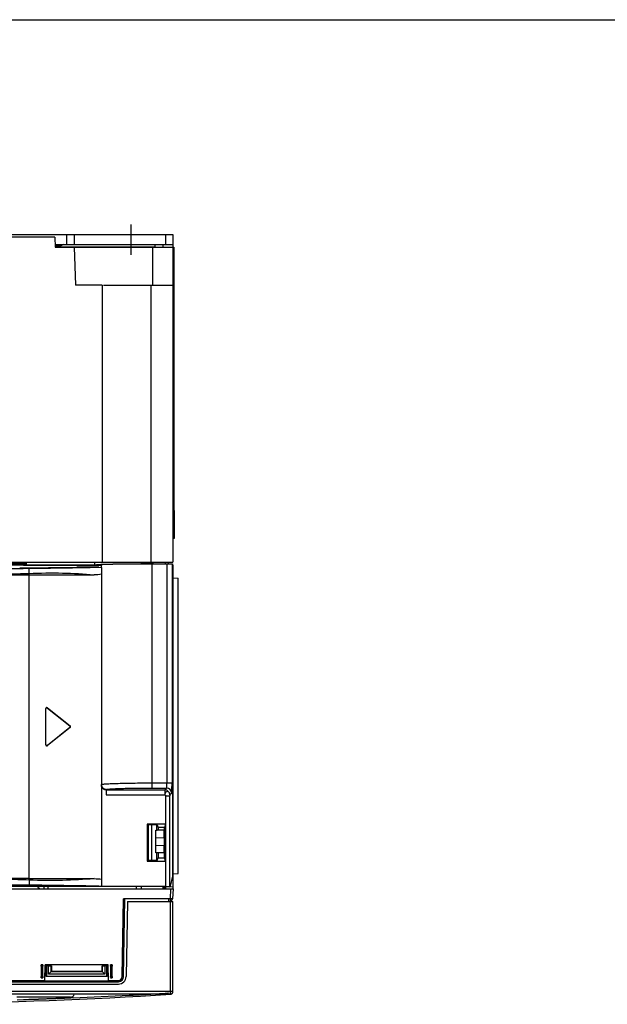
# Model space of a CAD drawing. Header units: millimetres. Extents: x 0 to 1200, y 0 to 1000.
# Tile 21 of 27: x 484 to 600, y 806 to 1000. Entities that reach past the tile are written whole.
import ezdxf

# ---------------------------------------------------------------- set-up
doc = ezdxf.new("R2010")
doc.units = ezdxf.units.MM
doc.header["$LTSCALE"] = 66
doc.linetypes.add('CENTER', pattern=[0.6, 0.375, -0.075, 0.075, -0.075])
doc.layers.get('0').update_dxf_attribs({"linetype": 'CONTINUOUS'})
doc.layers.add('002_AXIS', color=7, linetype='CONTINUOUS')
doc.layers.add('00_COMPONENTS', color=7, linetype='CONTINUOUS')

msp = doc.modelspace()

# ---------------------------------------------------------------- linework, layer by layer
at = {"color": 7, "linetype": 'CONTINUOUS'}
msp.add_line((0, 1000), (1200, 1000), dxfattribs=at)
at = {"layer": '002_AXIS', "color": 7, "linetype": 'CENTER'}
msp.add_line((506, 953.59), (506, 959.59), dxfattribs=at)
at = {"layer": '00_COMPONENTS', "color": 7, "linetype": 'CONTINUOUS'}
for p, q in [((384.25, 957.59), (514.25, 957.59)), ((490.96, 957.09), (407.54, 957.09)), ((490.96, 957.09), (491.03, 955.09)), ((493.25, 957.59), (493.25, 955.59)), ((514.25, 957.59), (514.25, 892.89)), ((491.03, 955.09), (514.45, 955.09)), ((494.75, 955.09), (495.01, 947.59)), ((512.23, 955.59), (512.23, 955.09)), ((514.45, 955.09), (514.45, 898.09)), ((500.25, 947.59), (495.01, 947.59)), ((500.25, 947.59), (500.25, 892.89)), ((500.54, 947.59), (514.25, 947.59)), ((514.45, 903.09), (514.55, 903.08)), ((514.55, 897.6), (514.55, 903.08)), ((514.25, 898.09), (514.55, 898.08)), ((514.25, 897.59), (514.55, 897.6)), ((384.25, 892.89), (514.25, 892.89)), ((485.26, 892.39), (479.73, 892.39)), ((485.26, 892.54), (479.74, 892.54)), ((484.75, 892.33), (484.56, 892.39)), ((485.25, 892.89), (485.26, 892.33)), ((498.79, 892.89), (498.78, 892.34)), ((499.07, 892.33), (499.15, 892.35)), ((500.09, 892.33), (500.15, 892.35)), ((500.15, 891.84), (500.15, 892.35)), ((510.15, 892.55), (513.22, 892.55)), ((510.15, 892.53), (513.07, 892.53)), ((512.75, 892.89), (512.74, 892.55)), ((513.42, 892.59), (513.22, 892.55)), ((513.42, 892.59), (514.15, 892.59)), ((514.07, 892.55), (514.15, 892.59)), ((514.15, 892.59), (514.15, 830.87)), ((499.1, 892.31), (399.2, 892.31)), ((476.95, 890.4), (485.82, 890.4)), ((483.99, 891.75), (495.3, 891.9)), ((484.75, 892.33), (499.07, 892.33)), ((485.82, 890.4), (498.71, 890.4)), ((499.62, 891.9), (495.3, 891.9)), ((499.62, 891.9), (500.15, 891.84)), ((500.14, 890.5), (500.14, 830.3)), ((514.15, 892.3), (514.25, 892.29)), ((514.25, 892.29), (514.25, 828.39)), ((514.25, 889.8), (515.25, 889.71)), ((515.25, 831.41), (515.25, 889.71)), ((489.15, 856.81), (489.15, 863.99)), ((489.18, 856.86), (489.18, 863.93)), ((489.48, 864.14), (493.95, 860.56)), ((489.5, 864.08), (493.91, 860.56)), ((493.95, 860.24), (489.48, 856.66)), ((493.91, 860.24), (489.5, 856.72)), ((512.76, 841.13), (509.17, 841.13)), ((509.17, 841.13), (509.35, 841.02)), ((509.17, 841.13), (509.17, 833.87)), ((511.15, 841.02), (509.35, 841.02)), ((509.35, 841.02), (509.35, 833.97)), ((510.85, 839.99), (511.13, 840)), ((510.85, 835.49), (510.85, 839.99)), ((512.52, 839.97), (511.13, 839.99)), ((511.15, 841.02), (511.32, 840.5)), ((512.55, 840.5), (511.32, 840.5)), ((511.32, 840.5), (511.32, 839.99)), ((512.52, 838.53), (512.52, 839.97)), ((512.76, 841.13), (512.55, 840.5)), ((512.55, 834.5), (512.55, 840.5)), ((512.76, 833.87), (512.76, 841.13)), ((510.85, 838.49), (512.52, 838.53)), ((512.51, 838.53), (512.51, 836.95)), ((510.85, 836.99), (512.52, 836.95)), ((512.52, 835.51), (512.52, 836.95)), ((511.06, 835.49), (510.85, 835.49)), ((511.06, 835.49), (511.13, 835.49)), ((512.52, 835.51), (511.13, 835.49)), ((511.15, 833.97), (511.32, 834.5)), ((511.32, 835.49), (511.32, 834.5)), ((511.32, 834.5), (512.55, 834.5)), ((512.76, 833.87), (512.55, 834.5)), ((509.17, 833.87), (509.35, 833.97)), ((509.17, 833.87), (512.76, 833.87)), ((511.15, 833.97), (509.35, 833.97)), ((485.82, 830.4), (476.95, 830.4)), ((485.82, 830.4), (498.71, 830.4)), ((514.15, 830.87), (513.67, 828.9)), ((514.25, 831.32), (515.25, 831.41)), ((384.14, 828.39), (514.35, 828.39)), ((512.82, 828.85), (385.47, 828.85)), ((483.99, 829.04), (495.3, 828.9)), ((487.68, 828.39), (487.66, 828.85)), ((488.76, 828.85), (488.78, 828.39)), ((489.56, 828.85), (489.58, 828.39)), ((507.96, 828.85), (507.98, 828.39)), ((512.23, 828.85), (512.25, 828.39)), ((512.55, 828.39), (512.55, 828.85)), ((512.76, 828.85), (512.76, 828.39)), ((513.55, 828.87), (513.55, 828.81)), ((513.55, 828.81), (514.25, 828.83)), ((513.67, 828.9), (513.62, 828.87)), ((514.25, 826.39), (514.35, 828.39)), ((504.23, 811.08), (504.5, 826.39)), ((504.49, 811.07), (504.75, 826.39)), ((514.25, 826.39), (504.5, 826.39)), ((504.51, 811.05), (504.78, 826.39)), ((513.75, 825.89), (513.75, 826.39)), ((505.25, 825.89), (504.99, 811.06)), ((505.25, 825.89), (514.25, 825.89)), ((514.25, 808.09), (514.25, 825.89)), ((488.55, 813.39), (488.25, 813.39)), ((488.25, 813.09), (488.25, 811.09)), ((488.54, 811.09), (488.54, 813.09)), ((488.99, 810.29), (489.05, 813.39)), ((501.45, 813.39), (489.05, 813.39)), ((489.24, 811.09), (489.24, 813.39)), ((489.28, 813.19), (489.28, 813.39)), ((490.25, 813.19), (489.28, 813.19)), ((489.71, 813.16), (489.31, 813.16)), ((489.31, 813.16), (489.31, 811.16)), ((489.71, 813.16), (490.22, 813.17)), ((489.71, 811.56), (489.71, 813.16)), ((490.22, 812.07), (490.22, 813.17)), ((490.25, 813.19), (490.25, 812.09)), ((501.22, 813.19), (500.25, 813.19)), ((500.25, 812.09), (500.25, 813.19)), ((500.27, 813.17), (500.78, 813.16)), ((500.27, 813.17), (500.27, 812.07)), ((501.18, 813.16), (500.78, 813.16)), ((500.78, 813.16), (500.78, 811.56)), ((501.18, 811.16), (501.18, 813.16)), ((501.22, 813.39), (501.22, 813.19)), ((501.25, 813.39), (501.25, 811.09)), ((501.5, 810.29), (501.45, 813.39)), ((502.25, 813.39), (501.95, 813.39)), ((501.95, 813.09), (501.95, 811.09)), ((502.24, 811.09), (502.24, 813.09)), ((488.25, 810.79), (488.55, 810.79)), ((489.24, 811.09), (489.31, 811.16)), ((501.25, 811.09), (489.24, 811.09)), ((489.31, 811.16), (501.18, 811.16)), ((489.71, 811.56), (490.22, 812.07)), ((500.78, 811.56), (489.71, 811.56)), ((500.27, 812.07), (490.22, 812.07)), ((490.25, 812.09), (500.25, 812.09)), ((500.78, 811.56), (500.27, 812.07)), ((501.18, 811.16), (501.25, 811.09)), ((501.95, 810.79), (502.25, 810.79)), ((394.99, 810.06), (503.51, 810.06)), ((395.01, 809.58), (503.49, 809.58)), ((409.5, 810.29), (488.99, 810.29)), ((487.2, 810.09), (487.2, 810.29)), ((487.2, 810.09), (487.28, 810.17)), ((487.28, 810.29), (487.28, 810.17)), ((503.21, 810.17), (487.28, 810.17)), ((501.5, 810.29), (503.43, 810.29)), ((503.21, 810.17), (503.21, 810.29)), ((503.26, 810.12), (503.21, 810.17)), ((503.3, 810.09), (503.3, 810.29)), ((513.75, 807.59), (384.75, 807.59)), ((494.05, 806.99), (483.45, 806.99))]:
    msp.add_line(p, q, dxfattribs=at)
at = {"layer": '00_COMPONENTS', "color": 9, "linetype": 'CONTINUOUS'}
for p, q in [((494.75, 957.59), (494.75, 955.59)), ((512.75, 957.59), (512.75, 955.59)), ((491.96, 955.3), (491.03, 955.3)), ((491.81, 955.15), (510.75, 955.15)), ((510.25, 947.59), (510.25, 955.09)), ((509.9, 947.59), (509.9, 892.89)), ((510.15, 848.3), (510.15, 892.53)), ((510.25, 892.89), (510.25, 892.55)), ((513.07, 892.53), (513.07, 849.3)), ((514.07, 892.55), (514.07, 849.3)), ((485.82, 890.68), (485.82, 830.12)), ((500.09, 892.33), (500.09, 891.84)), ((501.09, 847.93), (501.15, 847.99)), ((501.09, 847.93), (512.63, 847.93)), ((501.09, 847.93), (501.09, 846.93)), ((510.15, 849.3), (514.07, 849.3)), ((510.15, 848.3), (513, 848.3)), ((513, 848.3), (512.63, 847.93)), ((512.63, 847.93), (512.63, 846.93)), ((501.09, 846.93), (512.63, 846.93)), ((512.82, 846.74), (513.62, 846.74)), ((512.82, 828.85), (512.82, 846.74)), ((513.62, 828.87), (513.62, 846.74)), ((514, 847.3), (513.63, 846.93)), ((510.07, 833.97), (510.07, 841.02)), ((511.06, 839.99), (511.06, 841.02)), ((511.06, 833.97), (511.06, 835.49)), ((506.96, 828.85), (506.98, 828.39)), ((513.75, 826.39), (513.85, 828.39)), ((513.45, 825.89), (513.45, 826.39)), ((513.75, 807.59), (513.75, 825.89)), ((488.54, 813.09), (488.25, 813.09)), ((502.24, 813.09), (501.95, 813.09)), ((488.25, 811.09), (488.54, 811.09)), ((501.95, 811.09), (502.24, 811.09)), ((514.25, 808.09), (384.25, 808.09)), ((494.06, 806.83), (492.92, 806.78)), ((494.58, 806.85), (494.06, 806.83)), ((513.34, 807.82), (513.24, 807.81)), ((484.77, 806.47), (483.47, 806.43)), ((484.97, 806.48), (484.77, 806.47)), ((485.22, 806.49), (484.97, 806.48)), ((485.81, 806.51), (485.22, 806.49)), ((485.96, 806.51), (485.81, 806.51)), ((486.15, 806.52), (485.96, 806.51)), ((486.21, 806.52), (486.15, 806.52)), ((486.41, 806.53), (486.21, 806.52)), ((486.58, 806.53), (486.41, 806.53)), ((486.74, 806.54), (486.58, 806.53)), ((487, 806.55), (486.74, 806.54)), ((487.12, 806.55), (487, 806.55)), ((487.21, 806.56), (487.12, 806.55)), ((487.3, 806.56), (487.21, 806.56)), ((487.33, 806.56), (487.3, 806.56)), ((487.37, 806.56), (487.33, 806.56)), ((487.41, 806.56), (487.37, 806.56)), ((487.46, 806.57), (487.41, 806.56)), ((487.54, 806.57), (487.46, 806.57)), ((487.59, 806.57), (487.54, 806.57)), ((487.63, 806.57), (487.59, 806.57)), ((487.66, 806.57), (487.63, 806.57)), ((487.72, 806.58), (487.66, 806.57)), ((487.75, 806.58), (487.72, 806.58)), ((487.8, 806.58), (487.75, 806.58)), ((487.84, 806.58), (487.8, 806.58)), ((488.01, 806.59), (487.84, 806.58)), ((488.08, 806.59), (488.01, 806.59)), ((488.13, 806.59), (488.08, 806.59)), ((488.33, 806.6), (488.13, 806.59)), ((488.35, 806.6), (488.33, 806.6)), ((488.46, 806.6), (488.35, 806.6)), ((488.52, 806.61), (488.46, 806.6)), ((488.56, 806.61), (488.52, 806.61)), ((488.65, 806.61), (488.56, 806.61)), ((488.73, 806.61), (488.65, 806.61)), ((488.77, 806.61), (488.73, 806.61)), ((488.8, 806.62), (488.77, 806.61)), ((488.9, 806.62), (488.8, 806.62)), ((488.98, 806.62), (488.9, 806.62)), ((489.03, 806.62), (488.98, 806.62)), ((489.13, 806.63), (489.03, 806.62)), ((489.36, 806.64), (489.13, 806.63)), ((489.41, 806.64), (489.36, 806.64)), ((489.46, 806.64), (489.41, 806.64)), ((489.58, 806.65), (489.46, 806.64)), ((489.62, 806.65), (489.58, 806.65)), ((489.8, 806.65), (489.62, 806.65)), ((489.91, 806.66), (489.8, 806.65)), ((490.13, 806.67), (489.91, 806.66)), ((490.38, 806.68), (490.13, 806.67)), ((490.55, 806.68), (490.38, 806.68)), ((490.59, 806.68), (490.55, 806.68)), ((490.68, 806.69), (490.59, 806.68)), ((490.76, 806.69), (490.68, 806.69)), ((490.8, 806.69), (490.76, 806.69)), ((490.91, 806.7), (490.8, 806.69)), ((490.93, 806.7), (490.91, 806.7)), ((491.01, 806.7), (490.93, 806.7)), ((491.06, 806.7), (491.01, 806.7)), ((491.13, 806.71), (491.06, 806.7)), ((491.29, 806.71), (491.13, 806.71)), ((491.34, 806.71), (491.29, 806.71)), ((491.4, 806.72), (491.34, 806.71)), ((491.42, 806.72), (491.4, 806.72)), ((491.5, 806.72), (491.42, 806.72)), ((491.54, 806.72), (491.5, 806.72)), ((491.58, 806.72), (491.54, 806.72)), ((491.65, 806.73), (491.58, 806.72)), ((491.67, 806.73), (491.65, 806.73)), ((491.75, 806.73), (491.67, 806.73)), ((491.79, 806.73), (491.75, 806.73)), ((492.75, 806.77), (491.79, 806.73)), ((492.92, 806.78), (492.75, 806.77))]:
    msp.add_line(p, q, dxfattribs=at)
at = {"layer": '00_COMPONENTS', "color": 3, "linetype": 'CONTINUOUS'}
for p, q in [((491.01, 955.59), (514.25, 955.59)), ((491.75, 955.09), (491.96, 955.3)), ((492.66, 955.59), (491.96, 955.3)), ((510.75, 955.15), (510.75, 955.59))]:
    msp.add_line(p, q, dxfattribs=at)
at = {"layer": '00_COMPONENTS', "color": 9, "linetype": 'CONTINUOUS'}
for centre, radius, start, end in [((470.08, 2680.84), 1789.23, 270.21974, 270.50201), ((477.33, 1878.01), 986.36, 270.48977, 271.295), ((501.09, 848.93), 0.997, 189.82, 270.114), ((512.63, 846.93), 1, 0.0905, 89.9095), ((513, 847.3), 1, 0.0906, 89.9094), ((470.12, -952.97), 1782.15, 89.49743, 89.78082), ((478.48, -83.23), 912.37, 88.67234, 89.54285), ((449.24, 1862.91), 1057.03, 272.45812, 273.05792), ((449.25, 1862.84), 1056.97, 273.05792, 273.23017), ((449.25, 1862.77), 1056.9, 273.23017, 273.47127)]:
    msp.add_arc(centre, radius, start, end, dxfattribs=at)
at = {"layer": '00_COMPONENTS', "color": 7, "linetype": 'CONTINUOUS'}
for centre, radius, start, end in [((487.15, 827.59), 1.13, 45.1559, 61.8232), ((513.71, 826.63), 0.54, 274.8539, 331.7846), ((503.43, 811.09), 0.8, 270, 359), ((449.25, 1862.84), 1057.25, 268.28319, 273.50171), ((494.05, 807.69), 0.7, 270, 350.9086), ((513.75, 808.09), 0.5, 270, 360), ((513.8, 807.86), 0.3, 273.5017, 301.5897)]:
    msp.add_arc(centre, radius, start, end, dxfattribs=at)
for centre, major_axis, ratio, start_param, end_param in [((510.15, 892.35), (11, 0), 0.017455, 7.853982, 9.424778), ((510.15, 892.35), (10, 0), 0.017455, 1.570796, 3.141593), ((513.07, 892.55), (1, 0), 0.017455, -1.570796, -0.034907), ((499.1, 892.33), (1, 0), 0.017455, -1.570796, -0.034907), ((489.35, 863.98), (0.167, -0.123), 0.95391, 1.529498, 3.754562), ((489.38, 863.92), (0.167, -0.123), 0.95391, 1.529498, 3.754562), ((493.79, 860.4), (0, 0.2), 0.973362, -2.479982, -0.661611), ((493.83, 860.4), (0, 0.2), 0.973362, -2.479982, -0.661611), ((489.35, 856.81), (0.167, 0.123), 0.95391, 2.528624, 4.753688), ((489.38, 856.87), (0.167, 0.123), 0.95391, 2.528624, 4.753688), ((512.82, 828.87), (0.8, 0), 0.026186, -1.570796, -0.034907), ((503.49, 811.08), (-1.05, 1.07), 0.999701, -3.918115, -2.365071), ((503.49, 811.09), (-0.52, 0.855), 0.999326, 2.620192, 4.148264), ((503.51, 811.06), (-0.701, 0.713), 0.999701, -3.918115, -2.365071)]:
    msp.add_ellipse(centre, major_axis=major_axis, ratio=ratio, start_param=start_param, end_param=end_param, dxfattribs=at)
at = {"layer": '00_COMPONENTS', "color": 9, "linetype": 'CONTINUOUS'}
for points, knots in [([(476.95, 890.61), (477.7, 890.59), (480.65, 890.55), (483.61, 890.59), (485.82, 890.68)], [0, 0, 0, 0, 0.252289, 1, 1, 1, 1]), ([(485.82, 890.68), (485.84, 890.7), (485.86, 890.78), (485.89, 890.97), (485.9, 891.24), (485.86, 891.49), (485.81, 891.63), (485.78, 891.68), (485.76, 891.68)], [0, 0, 0, 0, 0.093171, 0.226067, 0.555086, 0.850439, 0.946269, 1, 1, 1, 1]), ([(485.82, 890.68), (488.04, 890.76), (492.34, 890.81), (496.64, 890.59), (498.72, 890.4)], [0, 0, 0, 0, 0.515732, 1, 1, 1, 1]), ([(500.15, 848.99), (500.15, 848.99), (500.17, 849.01), (500.23, 849.03), (500.37, 849.05), (500.61, 849.08), (500.94, 849.11), (501.36, 849.14), (501.86, 849.16), (502.44, 849.19), (503.36, 849.22), (504.66, 849.25), (506.37, 849.28), (508.22, 849.3), (509.5, 849.3), (510.15, 849.3)], [0, 0, 0, 0, 0.001952, 0.005867, 0.020548, 0.044522, 0.077628, 0.119578, 0.169982, 0.22836, 0.29416, 0.44543, 0.618006, 0.805252, 1, 1, 1, 1]), ([(501.15, 847.99), (501.15, 847.99), (501.16, 848.01), (501.22, 848.03), (501.35, 848.05), (501.56, 848.08), (501.85, 848.11), (502.23, 848.14), (502.68, 848.16), (503.21, 848.19), (504.03, 848.22), (505.21, 848.25), (506.74, 848.28), (508.41, 848.3), (509.56, 848.3), (510.15, 848.3)], [0, 0, 0, 0, 0.002039, 0.005945, 0.020541, 0.044424, 0.077447, 0.119326, 0.169675, 0.228016, 0.293798, 0.445083, 0.617737, 0.805106, 1, 1, 1, 1]), ([(513, 848.3), (513.01, 848.3), (513.02, 848.34), (513.03, 848.4), (513.04, 848.49), (513.05, 848.61), (513.06, 848.76), (513.06, 848.99), (513.07, 849.17), (513.07, 849.3)], [0, 0, 0, 0, 0.028163, 0.089814, 0.184253, 0.308394, 0.457746, 0.626996, 1, 1, 1, 1]), ([(514, 847.3), (514, 847.31), (514.01, 847.32), (514.01, 847.36), (514.02, 847.41), (514.03, 847.51), (514.04, 847.68), (514.05, 847.93), (514.06, 848.22), (514.06, 848.69), (514.07, 849.05), (514.07, 849.3)], [0, 0, 0, 0, 0.0086, 0.025968, 0.052183, 0.087065, 0.181491, 0.305911, 0.455824, 0.625669, 1, 1, 1, 1]), ([(513.63, 846.93), (513.63, 847.02), (513.61, 847.19), (513.51, 847.41), (513.35, 847.56), (513.14, 847.62), (512.94, 847.55), (512.74, 847.43), (512.68, 847.18), (512.64, 847.02), (512.63, 846.93)], [0, 0, 0, 0, 0.141921, 0.273588, 0.389608, 0.494475, 0.60145, 0.723119, 0.856597, 1, 1, 1, 1]), ([(512.63, 846.93), (512.68, 846.93), (512.77, 846.88), (512.82, 846.78), (512.82, 846.74)], [0, 0, 0, 0, 0.504303, 1, 1, 1, 1]), ([(513.63, 846.93), (513.63, 846.93), (513.63, 846.9), (513.62, 846.86), (513.62, 846.8), (513.62, 846.76), (513.62, 846.74)], [0, 0, 0, 0, 0.097289, 0.324973, 0.640245, 1, 1, 1, 1]), ([(485.82, 830.12), (485.09, 830.15), (482.13, 830.24), (479.18, 830.24), (476.95, 830.19)], [0, 0, 0, 0, 0.247419, 1, 1, 1, 1]), ([(498.72, 830.4), (496.64, 830.21), (492.34, 829.99), (488.04, 830.03), (485.82, 830.12)], [0, 0, 0, 0, 0.484272, 1, 1, 1, 1]), ([(485.82, 830.12), (485.84, 830.09), (485.86, 830.02), (485.89, 829.82), (485.9, 829.56), (485.86, 829.31), (485.81, 829.16), (485.78, 829.12), (485.76, 829.11)], [0, 0, 0, 0, 0.093165, 0.226061, 0.555089, 0.850448, 0.946275, 1, 1, 1, 1]), ([(513.82, 807.57), (513.82, 807.56), (513.83, 807.59), (513.82, 807.59), (513.82, 807.6)], [0, 0, 0, 0, 0.254297, 1, 1, 1, 1])]:
    msp.add_open_spline(points, degree=3, knots=knots, dxfattribs=at)
at = {"layer": '00_COMPONENTS', "color": 7, "linetype": 'CONTINUOUS'}
for points in [[(500.14, 890.5), (499.67, 890.42), (499.19, 890.4), (498.71, 890.4)], [(498.71, 830.4), (499.19, 830.4), (499.67, 830.38), (500.14, 830.3)]]:
    msp.add_open_spline(points, degree=3, dxfattribs=at)
for points, knots in [([(500.15, 891.84), (500.13, 891.65), (500.13, 891.2), (500.13, 890.76), (500.14, 890.5)], [0, 0, 0, 0, 0.422135, 1, 1, 1, 1]), ([(501.15, 847.99), (500.89, 847.99), (500.36, 848.2), (500.15, 848.73), (500.15, 848.98)], [0, 0, 0, 0, 0.500089, 1, 1, 1, 1]), ([(500.14, 830.3), (500.13, 830.04), (500.13, 829.59), (500.13, 829.14), (500.15, 828.95)], [0, 0, 0, 0, 0.577862, 1, 1, 1, 1]), ([(488.25, 813.09), (488.25, 813.13), (488.25, 813.2), (488.26, 813.29), (488.25, 813.35), (488.25, 813.39), (488.25, 813.39)], [0, 0, 0, 0, 0.380526, 0.703744, 0.919792, 1, 1, 1, 1]), ([(488.55, 813.39), (488.54, 813.39), (488.55, 813.35), (488.54, 813.29), (488.54, 813.2), (488.54, 813.13), (488.54, 813.09)], [0, 0, 0, 0, 0.080208, 0.296256, 0.619474, 1, 1, 1, 1]), ([(501.95, 813.09), (501.95, 813.13), (501.95, 813.2), (501.96, 813.29), (501.95, 813.35), (501.95, 813.39), (501.95, 813.39)], [0, 0, 0, 0, 0.380526, 0.703744, 0.919792, 1, 1, 1, 1]), ([(502.25, 813.39), (502.24, 813.39), (502.25, 813.35), (502.24, 813.29), (502.24, 813.2), (502.24, 813.13), (502.24, 813.09)], [0, 0, 0, 0, 0.080208, 0.296256, 0.619474, 1, 1, 1, 1]), ([(488.25, 810.79), (488.25, 810.8), (488.25, 810.83), (488.26, 810.89), (488.25, 810.98), (488.25, 811.05), (488.25, 811.09)], [0, 0, 0, 0, 0.080208, 0.296256, 0.619474, 1, 1, 1, 1]), ([(488.54, 811.09), (488.54, 811.05), (488.54, 810.98), (488.54, 810.89), (488.55, 810.83), (488.54, 810.8), (488.55, 810.79)], [0, 0, 0, 0, 0.380526, 0.703744, 0.919792, 1, 1, 1, 1]), ([(501.95, 810.79), (501.95, 810.8), (501.95, 810.83), (501.96, 810.89), (501.95, 810.98), (501.95, 811.05), (501.95, 811.09)], [0, 0, 0, 0, 0.080208, 0.296256, 0.619474, 1, 1, 1, 1]), ([(502.24, 811.09), (502.24, 811.05), (502.24, 810.98), (502.24, 810.89), (502.25, 810.83), (502.24, 810.8), (502.25, 810.79)], [0, 0, 0, 0, 0.380526, 0.703744, 0.919792, 1, 1, 1, 1])]:
    msp.add_open_spline(points, degree=3, knots=knots, dxfattribs=at)

doc.saveas('drawing.dxf')
